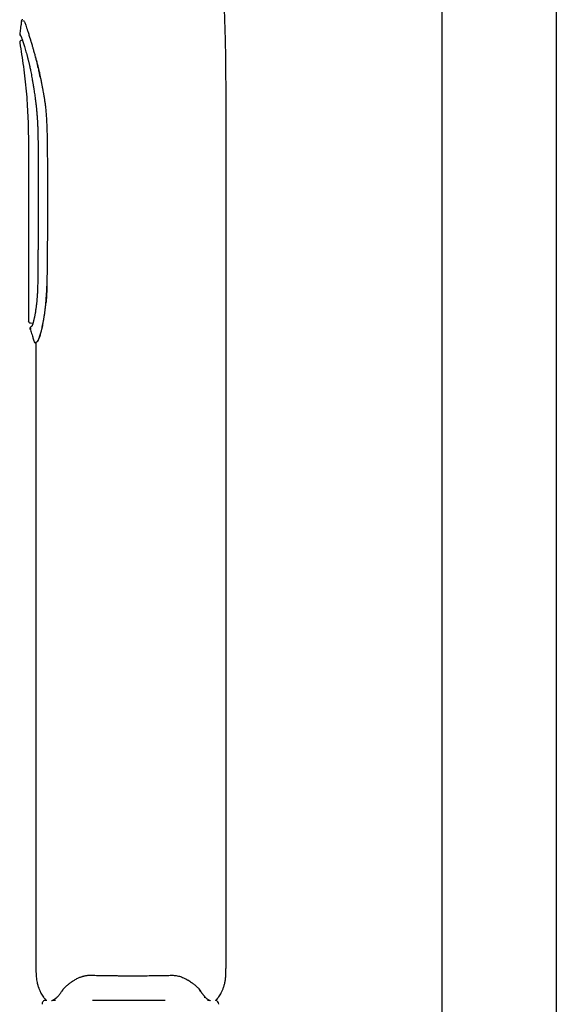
# Model space of a CAD drawing. Header units: millimetres. Extents: x 8 to 1894, y 12 to 2723.
# Tile 57 of 152: x 463 to 534, y 1638 to 1768. Entities that reach past the tile are written whole.
import ezdxf

# ---------------------------------------------------------------- set-up
doc = ezdxf.new("R2010")
doc.units = ezdxf.units.MM

msp = doc.modelspace()

# ---------------------------------------------------------------- linework, layer by layer
at = {"color": 7, "linetype": 'Continuous', "lineweight": 30}
for p, q in [((518.75, 1628.42), (518.75, 2584.1)), ((533.75, 2584.5), (533.75, 1628.42)), ((463.54, 1764.98), (463.45, 1764.97)), ((490.31, 1643.1), (490.31, 1756.98)), ((464.32, 1750.45), (464.32, 1728.08)), ((464.59, 1727.78), (464.92, 1727.75)), ((465.07, 1725.32), (465.07, 1725.32)), ((465.25, 1725.18), (465.31, 1725.18)), ((465.31, 1725.18), (465.31, 1643.11)), ((468.87, 1640.11), (468.71, 1639.88)), ((486.77, 1640.18), (486.78, 1640.16)), ((466.61, 1638.68), (466.74, 1638.68)), ((467.45, 1638.68), (467.88, 1638.68)), ((472.75, 1638.68), (482.29, 1638.68)), ((487.54, 1638.99), (487.54, 1639.12)), ((487.87, 1638.68), (488.16, 1638.68))]:
    msp.add_line(p, q, dxfattribs=at)
for centre, start, end in [((466.61, 1638.18), 90, 182.4813), ((488.86, 1638.18), 357.5187, 79.0107)]:
    msp.add_arc(centre, 0.5, start, end, dxfattribs=at)
for points, knots in [([(490.31, 1756.98), (490.31, 1757.66), (490.31, 1759.02), (490.31, 1761.08), (490.28, 1763.17), (490.24, 1765.29), (490.17, 1767.45), (490.08, 1769.61), (489.96, 1771.76), (489.82, 1773.9), (489.66, 1776.06), (489.47, 1778.24), (489.26, 1780.46), (489.02, 1782.73), (488.76, 1785.03), (488.51, 1787.02), (488.34, 1788.25), (488.28, 1788.71)], [0, 0, 0, 0, 0.063977, 0.128498, 0.193959, 0.260611, 0.328573, 0.397854, 0.464304, 0.531708, 0.59987, 0.668561, 0.737519, 0.810647, 0.883444, 0.955601, 1, 1, 1, 1]), ([(463.4, 1767.5), (463.38, 1767.29), (463.34, 1766.96), (463.26, 1766.38), (463.22, 1766.02), (463.19, 1765.79)], [0, 0, 0, 0, 0.354153, 0.59416, 1, 1, 1, 1]), ([(463.59, 1767.67), (463.57, 1767.67), (463.52, 1767.66), (463.46, 1767.63), (463.41, 1767.57), (463.4, 1767.52), (463.39, 1767.5)], [0, 0, 0, 0, 0.240817, 0.499697, 0.75874, 1, 1, 1, 1]), ([(463.5, 1767.38), (463.47, 1767.41), (463.42, 1767.48), (463.39, 1767.51), (463.4, 1767.5), (463.4, 1767.5)], [0, 0, 0, 0, 0.4985536, 0.9971502, 1, 1, 1, 1]), ([(463.69, 1767.56), (463.71, 1767.54), (463.74, 1767.51), (463.8, 1767.38), (463.88, 1767.19), (463.97, 1766.94), (464.08, 1766.62), (464.21, 1766.24), (464.36, 1765.78), (464.47, 1765.42), (464.54, 1765.19), (464.56, 1765.13), (464.58, 1765.06), (464.6, 1764.98), (464.63, 1764.9), (464.67, 1764.77), (464.73, 1764.57), (464.82, 1764.27), (464.92, 1763.9), (465.05, 1763.45), (465.16, 1763.02), (465.26, 1762.65), (465.34, 1762.36), (465.41, 1762.08), (465.47, 1761.8), (465.54, 1761.53), (465.62, 1761.18), (465.72, 1760.74), (465.79, 1760.38), (465.82, 1760.22)], [0, 0, 0, 0, 0.056484, 0.114651, 0.174529, 0.236146, 0.299528, 0.364696, 0.431673, 0.500478, 0.507598, 0.515372, 0.523799, 0.53288, 0.542615, 0.553003, 0.580076, 0.610781, 0.652069, 0.698504, 0.750085, 0.778886, 0.806559, 0.833105, 0.858523, 0.882814, 0.905978, 0.956114, 1, 1, 1, 1]), ([(463.18, 1765.8), (463.18, 1765.78), (463.18, 1765.76), (463.19, 1765.72), (463.2, 1765.68), (463.22, 1765.65), (463.23, 1765.64)], [0, 0, 0, 0, 0.234598, 0.482625, 0.739644, 1, 1, 1, 1]), ([(463.19, 1765.8), (463.19, 1765.8), (463.19, 1765.8), (463.22, 1765.76), (463.26, 1765.71), (463.28, 1765.69)], [0, 0, 0, 0, 0.293218, 0.64657, 1, 1, 1, 1]), ([(463.23, 1765.64), (463.24, 1765.63), (463.24, 1765.63), (463.27, 1765.6), (463.31, 1765.55), (463.33, 1765.53)], [0, 0, 0, 0, 0.3260975, 0.6632202, 1, 1, 1, 1]), ([(463.33, 1765.53), (463.33, 1765.53), (463.33, 1765.52), (463.35, 1765.49), (463.37, 1765.43), (463.41, 1765.35), (463.46, 1765.22), (463.52, 1765.03), (463.6, 1764.81), (463.68, 1764.56), (463.76, 1764.28), (463.86, 1763.97), (463.95, 1763.63), (464.06, 1763.27), (464.16, 1762.89), (464.24, 1762.57), (464.3, 1762.33), (464.34, 1762.16), (464.38, 1762), (464.43, 1761.83), (464.47, 1761.63), (464.53, 1761.39), (464.59, 1761.12), (464.65, 1760.8), (464.72, 1760.44), (464.76, 1760.19), (464.79, 1760.05)], [0, 0, 0, 0, 0.044357, 0.084403, 0.120111, 0.151442, 0.208915, 0.264858, 0.319645, 0.374392, 0.429148, 0.483917, 0.538665, 0.59332, 0.647954, 0.702098, 0.723376, 0.744434, 0.765272, 0.786309, 0.810962, 0.839992, 0.873404, 0.911206, 0.953403, 1, 1, 1, 1]), ([(463.45, 1764.97), (463.41, 1764.96), (463.35, 1764.95), (463.28, 1764.9), (463.24, 1764.86), (463.2, 1764.8), (463.18, 1764.72), (463.18, 1764.66), (463.18, 1764.62)], [0, 0, 0, 0, 0.238229, 0.367572, 0.500004, 0.632436, 0.761777, 1, 1, 1, 1]), ([(463.18, 1764.62), (463.27, 1764.11), (463.44, 1763.08), (463.67, 1761.5), (463.87, 1759.89), (464.03, 1758.28), (464.16, 1756.68), (464.25, 1755.08), (464.3, 1753.49), (464.32, 1751.95), (464.32, 1750.93), (464.32, 1750.45)], [0, 0, 0, 0, 0.107675, 0.221594, 0.335437, 0.449188, 0.562883, 0.674663, 0.786498, 0.898778, 1, 1, 1, 1]), ([(465.9, 1760.22), (465.88, 1760.31), (465.84, 1760.52), (465.77, 1760.84), (465.69, 1761.2), (465.61, 1761.53), (465.53, 1761.83), (465.46, 1762.1), (465.39, 1762.37), (465.33, 1762.6), (465.3, 1762.74), (465.28, 1762.78)], [0, 0, 0, 0, 0.109314, 0.2316819, 0.3671105, 0.5156045, 0.6156393, 0.7208394, 0.8312054, 0.9467377, 1, 1, 1, 1]), ([(466.85, 1750.69), (466.84, 1750.95), (466.84, 1751.46), (466.83, 1752.19), (466.81, 1752.87), (466.79, 1753.5), (466.77, 1754.02), (466.75, 1754.43), (466.73, 1754.76), (466.71, 1755.06), (466.69, 1755.36), (466.66, 1755.68), (466.62, 1756.06), (466.57, 1756.49), (466.5, 1756.96), (466.43, 1757.44), (466.35, 1757.9), (466.27, 1758.33), (466.19, 1758.76), (466.11, 1759.22), (466.01, 1759.71), (465.94, 1760.04), (465.9, 1760.22)], [0, 0, 0, 0, 0.081726, 0.158015, 0.228871, 0.294298, 0.354298, 0.390648, 0.424676, 0.456384, 0.485777, 0.518016, 0.556544, 0.60438, 0.653975, 0.705345, 0.756508, 0.798734, 0.843761, 0.892314, 0.944393, 1, 1, 1, 1]), ([(464.79, 1760.05), (464.8, 1759.96), (464.83, 1759.78), (464.88, 1759.53), (464.91, 1759.31), (464.94, 1759.13), (464.97, 1758.98), (464.99, 1758.83), (465.02, 1758.67), (465.05, 1758.44), (465.1, 1758.15), (465.15, 1757.8), (465.2, 1757.41), (465.26, 1756.99), (465.32, 1756.53), (465.37, 1756.06), (465.41, 1755.64), (465.44, 1755.3), (465.46, 1755.05), (465.47, 1754.84), (465.49, 1754.64), (465.5, 1754.42), (465.51, 1754.16), (465.53, 1753.86), (465.54, 1753.6), (465.55, 1753.37), (465.55, 1753.15), (465.56, 1752.89), (465.57, 1752.6), (465.58, 1752.27), (465.58, 1751.9), (465.59, 1751.5), (465.59, 1751.05), (465.59, 1750.75), (465.59, 1750.59)], [0, 0, 0, 0, 0.030853, 0.057667, 0.08048, 0.099317, 0.114188, 0.130291, 0.147496, 0.165955, 0.202045, 0.240629, 0.278191, 0.326672, 0.374056, 0.42397, 0.476665, 0.506024, 0.531869, 0.554216, 0.573883, 0.59483, 0.624804, 0.655832, 0.687463, 0.70694, 0.729631, 0.756424, 0.787334, 0.822374, 0.860818, 0.903255, 0.949666, 1, 1, 1, 1]), ([(465.59, 1750.59), (465.6, 1750.36), (465.6, 1749.91), (465.6, 1749.27), (465.61, 1748.68), (465.61, 1748.15), (465.61, 1747.67), (465.61, 1747.25), (465.61, 1746.86), (465.61, 1746.51), (465.61, 1746.17), (465.62, 1745.83), (465.62, 1745.48), (465.62, 1744.9), (465.62, 1744.07), (465.61, 1743.01), (465.61, 1742.03), (465.61, 1741.14), (465.6, 1740.33), (465.6, 1739.54), (465.6, 1738.78), (465.59, 1738.22), (465.59, 1737.82), (465.59, 1737.57), (465.58, 1737.28), (465.58, 1736.96), (465.58, 1736.6), (465.57, 1736.2), (465.57, 1735.76), (465.57, 1735.25), (465.56, 1734.69), (465.55, 1734.09), (465.55, 1733.44), (465.54, 1733), (465.54, 1732.77)], [0, 0, 0, 0, 0.03894, 0.074858, 0.107756, 0.137635, 0.164496, 0.188338, 0.209162, 0.228807, 0.247806, 0.266995, 0.286371, 0.305937, 0.365176, 0.424757, 0.484339, 0.529839, 0.575339, 0.620373, 0.663005, 0.703022, 0.715371, 0.729485, 0.745625, 0.763792, 0.783985, 0.806205, 0.83045, 0.85946, 0.890921, 0.924832, 0.961192, 1, 1, 1, 1]), ([(466.79, 1732.63), (466.8, 1733.49), (466.83, 1735.21), (466.85, 1737.77), (466.87, 1740.33), (466.88, 1742.9), (466.88, 1745.48), (466.87, 1748.08), (466.85, 1749.82), (466.85, 1750.69)], [0, 0, 0, 0, 0.143037, 0.285289, 0.426758, 0.56843, 0.711488, 0.855344, 1, 1, 1, 1]), ([(465.54, 1732.77), (465.53, 1732.63), (465.53, 1732.39), (465.52, 1732.03), (465.5, 1731.72), (465.49, 1731.45), (465.47, 1731.21), (465.45, 1731.01), (465.44, 1730.84), (465.42, 1730.67), (465.41, 1730.51), (465.39, 1730.32), (465.36, 1730.09), (465.33, 1729.83), (465.29, 1729.58), (465.26, 1729.33), (465.22, 1729.09), (465.18, 1728.9), (465.16, 1728.76), (465.14, 1728.65), (465.12, 1728.55), (465.1, 1728.45), (465.07, 1728.34), (465.04, 1728.21), (465.01, 1728.09), (464.98, 1727.96), (464.95, 1727.85), (464.92, 1727.76), (464.9, 1727.67), (464.87, 1727.59), (464.84, 1727.52), (464.82, 1727.46), (464.8, 1727.41), (464.78, 1727.38), (464.77, 1727.35), (464.77, 1727.35), (464.77, 1727.35)], [0, 0, 0, 0, 0.045767, 0.087316, 0.124655, 0.157784, 0.186699, 0.211397, 0.232334, 0.252827, 0.273534, 0.294455, 0.329796, 0.365742, 0.402355, 0.439645, 0.4776, 0.513153, 0.534409, 0.553544, 0.570567, 0.588905, 0.611385, 0.63749, 0.667538, 0.697624, 0.725221, 0.753563, 0.779819, 0.807617, 0.837232, 0.862884, 0.892192, 0.925252, 0.962054, 1, 1, 1, 1]), ([(466.71, 1732.63), (466.7, 1732.43), (466.69, 1732.01), (466.66, 1731.38), (466.61, 1730.73), (466.56, 1730.13), (466.5, 1729.59), (466.44, 1729.1), (466.38, 1728.72), (466.34, 1728.45), (466.31, 1728.26), (466.27, 1728.08), (466.24, 1727.9), (466.21, 1727.73), (466.15, 1727.46), (466.08, 1727.13), (465.99, 1726.75), (465.91, 1726.43), (465.83, 1726.16), (465.76, 1725.94), (465.68, 1725.73), (465.61, 1725.55), (465.54, 1725.41), (465.47, 1725.33), (465.44, 1725.3), (465.43, 1725.29)], [0, 0, 0, 0, 0.053618, 0.109748, 0.16841, 0.229624, 0.277011, 0.325838, 0.376109, 0.396258, 0.416632, 0.43723, 0.458053, 0.479101, 0.500374, 0.556689, 0.610334, 0.661309, 0.709616, 0.755253, 0.798221, 0.857661, 0.911101, 0.958546, 1, 1, 1, 1]), ([(466.67, 1730.4), (466.67, 1730.46), (466.7, 1730.68), (466.73, 1731.09), (466.76, 1731.61), (466.78, 1732.12), (466.79, 1732.47), (466.79, 1732.63)], [0, 0, 0, 0, 0.080214, 0.319681, 0.552759, 0.77951, 1, 1, 1, 1]), ([(464.31, 1728.08), (464.32, 1728.04), (464.33, 1727.97), (464.39, 1727.87), (464.48, 1727.8), (464.55, 1727.79), (464.59, 1727.78)], [0, 0, 0, 0, 0.241228, 0.499948, 0.758699, 1, 1, 1, 1]), ([(464.64, 1727.26), (464.62, 1727.25), (464.57, 1727.22), (464.53, 1727.15), (464.52, 1727.08), (464.52, 1727.04), (464.53, 1727.02)], [0, 0, 0, 0, 0.254811, 0.518048, 0.771324, 1, 1, 1, 1]), ([(464.69, 1727.12), (464.65, 1727.09), (464.56, 1727.03), (464.52, 1727.01), (464.53, 1727.02), (464.53, 1727.02)], [0, 0, 0, 0, 0.49675, 0.992512, 1, 1, 1, 1]), ([(464.53, 1727.02), (464.6, 1726.81), (464.71, 1726.48), (464.84, 1726.08), (464.95, 1725.72), (465.02, 1725.48), (465.07, 1725.32)], [0, 0, 0, 0, 0.367006, 0.580482, 0.705944, 1, 1, 1, 1]), ([(464.77, 1727.35), (464.74, 1727.33), (464.68, 1727.29), (464.64, 1727.26), (464.64, 1727.26), (464.64, 1727.26)], [0, 0, 0, 0, 0.356407, 0.71169, 1, 1, 1, 1]), ([(465.48, 1725.29), (465.49, 1725.3), (465.51, 1725.32), (465.55, 1725.37), (465.59, 1725.44), (465.64, 1725.53), (465.69, 1725.65), (465.75, 1725.79), (465.82, 1725.97), (465.89, 1726.19), (465.97, 1726.46), (466.03, 1726.7), (466.08, 1726.9), (466.12, 1727.06), (466.16, 1727.22), (466.2, 1727.39), (466.23, 1727.5), (466.24, 1727.56), (466.24, 1727.56)], [0, 0, 0, 0, 0.065228, 0.132548, 0.201964, 0.273482, 0.347105, 0.422837, 0.50068, 0.593781, 0.686926, 0.780116, 0.824071, 0.868036, 0.912012, 0.955998, 0.999995, 1, 1, 1, 1]), ([(465.06, 1725.32), (465.07, 1725.3), (465.09, 1725.26), (465.14, 1725.21), (465.19, 1725.18), (465.23, 1725.18), (465.26, 1725.18)], [0, 0, 0, 0, 0.24338, 0.500097, 0.756762, 1, 1, 1, 1]), ([(465.43, 1725.29), (465.39, 1725.27), (465.32, 1725.22), (465.27, 1725.19), (465.25, 1725.17), (465.26, 1725.18), (465.26, 1725.18)], [0, 0, 0, 0, 0.332009, 0.664495, 0.99778, 1, 1, 1, 1]), ([(465.31, 1643.11), (465.31, 1642.96), (465.31, 1642.66), (465.33, 1642.21), (465.36, 1641.79), (465.4, 1641.4), (465.46, 1641.07), (465.52, 1640.8), (465.58, 1640.58), (465.64, 1640.39), (465.7, 1640.22), (465.77, 1640.04), (465.86, 1639.84), (465.97, 1639.61), (466.12, 1639.36), (466.31, 1639.09), (466.49, 1638.86), (466.63, 1638.73), (466.68, 1638.68)], [0, 0, 0, 0, 0.09441, 0.190438, 0.279786, 0.361986, 0.436448, 0.489199, 0.536698, 0.578845, 0.615599, 0.650626, 0.697378, 0.751544, 0.812769, 0.880606, 0.954588, 1, 1, 1, 1]), ([(488.96, 1638.66), (488.97, 1638.68), (489.03, 1638.73), (489.15, 1638.86), (489.3, 1639.04), (489.46, 1639.26), (489.62, 1639.53), (489.78, 1639.84), (489.93, 1640.19), (490.06, 1640.59), (490.17, 1641.03), (490.25, 1641.51), (490.29, 1642.02), (490.31, 1642.55), (490.31, 1642.91), (490.31, 1643.1)], [0, 0, 0, 0, 0.010925, 0.053978, 0.104032, 0.161372, 0.226277, 0.298954, 0.379453, 0.467584, 0.56286, 0.664507, 0.771604, 0.88341, 1, 1, 1, 1]), ([(468.75, 1639.94), (468.78, 1639.98), (468.83, 1640.06), (468.92, 1640.18), (469.02, 1640.28), (469.11, 1640.38), (469.2, 1640.46), (469.29, 1640.55), (469.39, 1640.64), (469.5, 1640.73), (469.62, 1640.82), (469.75, 1640.92), (469.87, 1641.01), (469.96, 1641.08), (470.04, 1641.13), (470.13, 1641.19), (470.24, 1641.26), (470.33, 1641.32), (470.39, 1641.35)], [0, 0, 0, 0, 0.097932, 0.184232, 0.259033, 0.326229, 0.389627, 0.449339, 0.507929, 0.570255, 0.637627, 0.708836, 0.773785, 0.810078, 0.842873, 0.8795, 0.931895, 1, 1, 1, 1]), ([(470.37, 1641.34), (470.45, 1641.39), (470.59, 1641.47), (470.8, 1641.58), (471, 1641.67), (471.16, 1641.73), (471.31, 1641.79), (471.42, 1641.82), (471.51, 1641.85), (471.57, 1641.86), (471.63, 1641.88), (471.69, 1641.89), (471.76, 1641.91), (471.87, 1641.93), (472, 1641.95), (472.16, 1641.97), (472.36, 1641.99), (472.5, 1641.99), (472.58, 1641.99)], [0, 0, 0, 0, 0.12409, 0.233099, 0.327586, 0.40792, 0.47438, 0.530506, 0.560348, 0.587329, 0.611459, 0.633766, 0.665095, 0.708342, 0.763468, 0.830447, 0.909274, 1, 1, 1, 1]), ([(472.58, 1641.99), (472.74, 1641.98), (473.05, 1641.97), (473.5, 1641.96), (473.89, 1641.95), (474.25, 1641.95), (474.54, 1641.94), (474.77, 1641.94), (474.95, 1641.94), (475.13, 1641.93), (475.3, 1641.93), (475.59, 1641.93), (475.98, 1641.92), (476.48, 1641.92), (476.86, 1641.91), (477.13, 1641.91), (477.31, 1641.91), (477.49, 1641.91), (477.7, 1641.91), (477.94, 1641.91), (478.22, 1641.91), (478.54, 1641.91), (478.9, 1641.91), (479.3, 1641.91), (479.74, 1641.92), (480.21, 1641.92), (480.72, 1641.93), (481.27, 1641.93), (481.85, 1641.94), (482.48, 1641.95), (482.9, 1641.97), (483.12, 1641.97)], [0, 0, 0, 0, 0.046816, 0.089192, 0.127134, 0.160647, 0.189734, 0.209485, 0.226583, 0.24288, 0.259177, 0.275474, 0.32398, 0.371555, 0.415094, 0.432348, 0.448825, 0.465071, 0.484395, 0.507355, 0.533951, 0.564183, 0.598051, 0.635555, 0.676694, 0.721471, 0.769887, 0.821944, 0.877646, 0.936996, 1, 1, 1, 1]), ([(483.12, 1641.97), (483.21, 1641.97), (483.38, 1641.97), (483.64, 1641.95), (483.91, 1641.9), (484.19, 1641.84), (484.46, 1641.75), (484.74, 1641.63), (485.02, 1641.5), (485.19, 1641.4), (485.28, 1641.35)], [0, 0, 0, 0, 0.102589, 0.211093, 0.325699, 0.446627, 0.574139, 0.708558, 0.850314, 1, 1, 1, 1]), ([(485.27, 1641.36), (485.36, 1641.3), (485.53, 1641.2), (485.76, 1641.04), (485.96, 1640.9), (486.14, 1640.76), (486.31, 1640.62), (486.49, 1640.47), (486.62, 1640.34), (486.71, 1640.25), (486.77, 1640.18), (486.83, 1640.1), (486.9, 1640.01), (486.94, 1639.95), (486.96, 1639.91)], [0, 0, 0, 0, 0.1133662, 0.2154847, 0.3099657, 0.3985463, 0.4832042, 0.6008587, 0.7163876, 0.7538272, 0.8004219, 0.8570804, 0.9236837, 1, 1, 1, 1]), ([(467.38, 1638.65), (467.39, 1638.65), (467.43, 1638.66), (467.5, 1638.69), (467.6, 1638.74), (467.69, 1638.79), (467.8, 1638.85), (467.88, 1638.91), (467.94, 1638.96), (467.99, 1638.99), (468.04, 1639.04), (468.1, 1639.09), (468.17, 1639.16), (468.24, 1639.24), (468.32, 1639.33), (468.41, 1639.44), (468.52, 1639.58), (468.63, 1639.74), (468.71, 1639.87), (468.75, 1639.94)], [0, 0, 0, 0, 0.028951, 0.134594, 0.219388, 0.299716, 0.375558, 0.450384, 0.480581, 0.510932, 0.544026, 0.585022, 0.633986, 0.680884, 0.733348, 0.791425, 0.855175, 0.924672, 1, 1, 1, 1]), ([(486.81, 1640.11), (486.8, 1640.12), (486.79, 1640.13), (486.78, 1640.15), (486.78, 1640.16)], [0, 0, 0, 0, 0.56, 1, 1, 1, 1]), ([(487.11, 1639.67), (487.1, 1639.68), (487.01, 1639.79), (486.9, 1639.96), (486.81, 1640.11)], [0, 0, 0, 0, 0.102335, 1, 1, 1, 1]), ([(486.96, 1639.92), (486.99, 1639.86), (487.06, 1639.75), (487.15, 1639.6), (487.24, 1639.48), (487.31, 1639.39), (487.37, 1639.31), (487.42, 1639.25), (487.46, 1639.21), (487.5, 1639.16), (487.55, 1639.1), (487.62, 1639.04), (487.7, 1638.96), (487.79, 1638.89), (487.89, 1638.82), (487.97, 1638.77), (488.04, 1638.73), (488.1, 1638.7), (488.15, 1638.68), (488.2, 1638.66), (488.25, 1638.63), (488.28, 1638.62), (488.29, 1638.62)], [0, 0, 0, 0, 0.065046, 0.123492, 0.175435, 0.220943, 0.260062, 0.29282, 0.319229, 0.33933, 0.37905, 0.424199, 0.474747, 0.547676, 0.616725, 0.681059, 0.743679, 0.791385, 0.840922, 0.892254, 0.945455, 1, 1, 1, 1])]:
    msp.add_open_spline(points, degree=3, knots=knots, dxfattribs=at)

doc.saveas('drawing.dxf')
